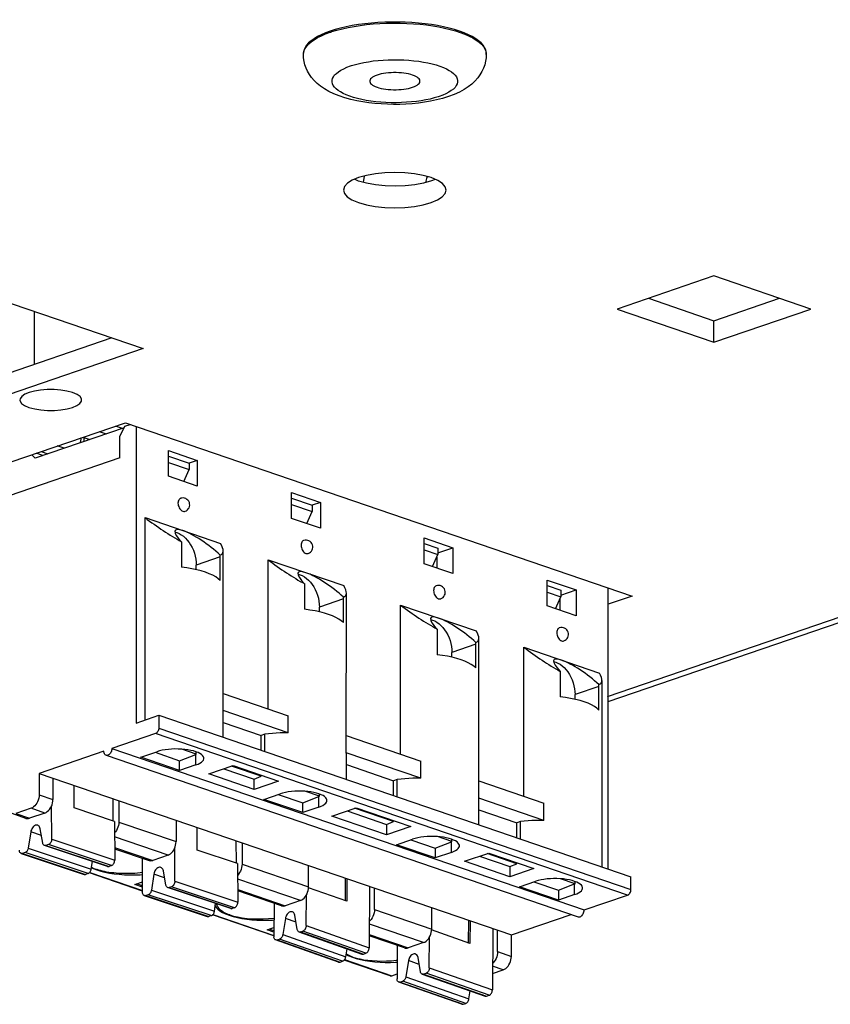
# Model space of a CAD drawing. Header units: inches. Extents: x 0 to 56.7, y 0 to 36.7.
# Tile 8 of 14: x 41.1 to 42.5, y 18.3 to 20. Entities that reach past the tile are written whole.
import ezdxf

# ---------------------------------------------------------------- set-up
doc = ezdxf.new("R2010")
doc.units = ezdxf.units.IN
doc.header["$LTSCALE"] = 3.116667
doc.header["$MEASUREMENT"] = 0
doc.layers.get('0').update_dxf_attribs({"linetype": 'CONTINUOUS'})

msp = doc.modelspace()

# ---------------------------------------------------------------- linework, layer by layer
at = {"color": 7, "linetype": 'Continuous'}
for p, q in [((42.1234, 18.7864), (49.4963, 21.3081)), ((42.1248, 18.7776), (49.5302, 21.3104)), ((41.6544, 19.935), (41.6457, 19.9323)), ((41.6457, 19.9304), (41.6467, 19.9308)), ((41.6467, 19.9308), (41.6477, 19.9311)), ((41.6477, 19.9311), (41.6487, 19.9314)), ((41.5996, 19.8923), (41.5998, 19.8947)), ((41.5996, 19.8923), (41.5996, 19.8942)), ((41.9145, 19.894), (41.9146, 19.8923)), ((41.9146, 19.8923), (41.9146, 19.8942)), ((41.6805, 19.8723), (41.6826, 19.8729)), ((41.8337, 19.8199), (41.8317, 19.8192)), ((41.6945, 19.6741), (41.6875, 19.6771)), ((41.7235, 19.6866), (41.7082, 19.6838)), ((41.8145, 19.6814), (41.8125, 19.6807)), ((41.831, 19.6752), (41.8197, 19.68)), ((41.6704, 19.6646), (41.6685, 19.6585)), ((41.8066, 19.6704), (41.7914, 19.6676)), ((40.8574, 19.5449), (41.3234, 19.3855)), ((42.3069, 19.5109), (42.1399, 19.4537)), ((42.474, 19.4537), (42.3069, 19.5109)), ((42.194, 19.4722), (42.3069, 19.4336)), ((42.3069, 19.4336), (42.4199, 19.4722)), ((42.1399, 19.4537), (42.3069, 19.3966)), ((42.3069, 19.3966), (42.474, 19.4537)), ((41.1355, 19.4498), (41.1355, 19.3582)), ((42.3069, 19.3966), (42.3069, 19.4336)), ((41.2693, 19.404), (41.0032, 19.313)), ((41.3234, 19.3855), (41.0032, 19.276)), ((40.896, 19.1222), (41.2928, 19.2579)), ((41.2906, 19.2492), (41.1377, 19.1969)), ((41.2877, 19.2482), (41.2761, 19.2522)), ((41.2836, 19.2344), (41.2919, 19.252)), ((41.2919, 19.252), (41.3009, 19.2551)), ((41.2928, 19.2579), (42.1658, 18.9593)), ((41.3114, 19.2515), (41.3114, 18.7407)), ((41.2157, 19.2236), (41.2175, 19.2322)), ((41.2197, 19.2329), (41.2314, 19.2289)), ((41.2218, 19.2256), (41.2218, 19.2322)), ((41.2478, 19.2425), (41.2595, 19.2385)), ((41.2836, 19.1974), (41.2836, 19.2344)), ((41.1873, 19.2138), (41.1756, 19.2178)), ((41.2285, 19.2279), (41.2285, 19.2299)), ((41.2836, 19.1974), (40.9551, 19.085)), ((41.1317, 19.2028), (41.1377, 19.1969)), ((41.1509, 19.2014), (41.1392, 19.2054)), ((41.1478, 19.2083), (41.1594, 19.2043)), ((41.3671, 19.21), (41.4167, 19.1931)), ((41.3671, 19.1657), (41.3671, 19.21)), ((41.3671, 19.2005), (41.4027, 19.1883)), ((41.3671, 19.1894), (41.4027, 19.1772)), ((41.4167, 19.1931), (41.4027, 19.1883)), ((41.4027, 19.1883), (41.4027, 19.1772)), ((41.4167, 19.1931), (41.4167, 19.1487)), ((41.4167, 19.1487), (41.3671, 19.1657)), ((41.3934, 19.1567), (41.4027, 19.1772)), ((41.5792, 19.1375), (41.6288, 19.1205)), ((41.5792, 19.0931), (41.5792, 19.1375)), ((41.5792, 19.128), (41.6149, 19.1158)), ((41.5792, 19.1169), (41.6149, 19.1047)), ((41.6288, 19.1205), (41.6149, 19.1158)), ((41.6149, 19.1158), (41.6149, 19.1047)), ((41.6288, 19.1205), (41.6288, 19.0762)), ((41.6055, 19.0841), (41.6149, 19.1047)), ((41.3267, 19.0944), (41.457, 19.0498)), ((41.3267, 18.746), (41.3267, 19.0944)), ((41.6288, 19.0762), (41.5792, 19.0931)), ((41.3781, 19.0696), (41.3817, 19.0686)), ((41.3895, 19.0497), (41.3895, 19.009)), ((41.8075, 19.0594), (41.857, 19.0425)), ((41.8075, 19.015), (41.8075, 19.0594)), ((41.8075, 19.0499), (41.8312, 19.0418)), ((41.4563, 19.0269), (41.4151, 19.0128)), ((41.4563, 19.029), (41.4562, 19.0301)), ((41.4563, 19.0279), (41.4563, 19.029)), ((41.4563, 19.0269), (41.4563, 19.0279)), ((41.4563, 18.9862), (41.4563, 19.0269)), ((41.4614, 18.762), (41.4615, 19.0371)), ((41.8075, 19.0388), (41.8312, 19.0307)), ((41.8218, 19.0101), (41.8312, 19.0307)), ((41.8312, 19.0336), (41.857, 19.0425)), ((41.8312, 19.0418), (41.8312, 19.0307)), ((41.857, 19.0425), (41.857, 18.9981)), ((41.4151, 19.0047), (41.4151, 19.0128)), ((41.5389, 19.0218), (41.6692, 18.9773)), ((41.5389, 18.7651), (41.5389, 19.0218)), ((41.857, 18.9981), (41.8075, 19.015)), ((41.8292, 19.0264), (41.8292, 19.0076)), ((41.5903, 18.997), (41.5939, 18.9961)), ((41.6016, 18.9772), (41.6016, 18.9365)), ((42.0196, 18.9869), (42.0692, 18.9699)), ((42.0196, 18.9425), (42.0196, 18.9869)), ((42.0196, 18.9774), (42.0433, 18.9693)), ((41.6735, 18.6894), (41.6736, 18.9646)), ((42.0196, 18.9663), (42.0433, 18.9582)), ((42.0433, 18.9611), (42.0692, 18.9699)), ((42.0433, 18.9693), (42.0433, 18.9582)), ((42.0692, 18.9699), (42.0692, 18.9255)), ((42.1248, 18.4892), (42.1248, 18.9733)), ((42.1658, 18.9593), (42.1248, 18.9453)), ((41.6684, 18.9543), (41.6273, 18.9402)), ((41.6684, 18.9564), (41.6684, 18.9575)), ((41.6684, 18.9554), (41.6684, 18.9564)), ((41.6684, 18.9543), (41.6684, 18.9554)), ((41.6684, 18.9136), (41.6684, 18.9543)), ((41.7671, 18.9438), (41.8974, 18.8992)), ((41.7671, 18.687), (41.7671, 18.9438)), ((42.0692, 18.9255), (42.0196, 18.9425)), ((42.0339, 18.9376), (42.0433, 18.9582)), ((42.0413, 18.9538), (42.0413, 18.9351)), ((41.6273, 18.9322), (41.6273, 18.9402)), ((41.8185, 18.919), (41.8221, 18.918)), ((41.8298, 18.8991), (41.8298, 18.8584)), ((41.8967, 18.8763), (41.8555, 18.8622)), ((41.8966, 18.8784), (41.8966, 18.8794)), ((41.8967, 18.8356), (41.8967, 18.8768)), ((41.9018, 18.6114), (41.9018, 18.8865)), ((41.8555, 18.8541), (41.8555, 18.8622)), ((41.9792, 18.8712), (42.1095, 18.8266)), ((41.9792, 18.6145), (41.9792, 18.8712)), ((42.0306, 18.8464), (42.0342, 18.8454)), ((42.042, 18.8266), (42.042, 18.7859)), ((42.1088, 18.8058), (42.1087, 18.8069)), ((42.114, 18.4929), (42.114, 18.8139)), ((41.4614, 18.7916), (41.5735, 18.7532)), ((42.1088, 18.8037), (42.0676, 18.7896)), ((42.0676, 18.7816), (42.0676, 18.7896)), ((42.1088, 18.8048), (42.1088, 18.8058)), ((42.1088, 18.8037), (42.1088, 18.8048)), ((42.1088, 18.763), (42.1088, 18.8037)), ((41.5735, 18.7236), (41.4614, 18.762)), ((41.4615, 18.7605), (41.4614, 18.762)), ((41.4615, 18.7161), (41.4615, 18.7605)), ((41.3114, 18.7407), (41.3504, 18.7541)), ((41.3504, 18.7541), (42.1638, 18.4759)), ((41.3504, 18.7541), (41.3504, 18.7319)), ((41.4615, 18.7417), (41.5268, 18.7193)), ((41.5735, 18.7236), (41.5735, 18.7532)), ((41.3448, 18.7226), (41.2697, 18.6969)), ((42.1582, 18.4444), (41.3448, 18.7226)), ((41.3504, 18.7319), (42.1638, 18.4537)), ((41.533, 18.7215), (41.5268, 18.7193)), ((41.533, 18.6916), (41.533, 18.7215)), ((41.5268, 18.6938), (41.5268, 18.7193)), ((41.6735, 18.719), (41.8017, 18.6752)), ((41.2557, 18.6921), (41.1444, 18.654)), ((41.2697, 18.6969), (42.0831, 18.4187)), ((41.3195, 18.6817), (41.3473, 18.6913)), ((41.3442, 18.6902), (41.3863, 18.6758)), ((41.4151, 18.6871), (41.3902, 18.6956)), ((41.4151, 18.6871), (41.4151, 18.6909)), ((41.8017, 18.6456), (41.6735, 18.6894)), ((41.6736, 18.6879), (41.6735, 18.6894)), ((41.6736, 18.6435), (41.6736, 18.6879)), ((41.2595, 18.6852), (42.0729, 18.407)), ((41.3863, 18.6589), (41.3195, 18.6817)), ((41.3863, 18.6758), (41.4141, 18.6867)), ((41.3863, 18.6589), (41.3863, 18.6758)), ((41.4141, 18.6867), (41.4151, 18.6871)), ((41.4141, 18.6684), (41.4141, 18.6867)), ((41.8017, 18.6456), (41.8017, 18.6752)), ((41.1444, 18.654), (41.9578, 18.3758)), ((41.1444, 18.654), (41.1444, 18.617)), ((41.4141, 18.6684), (41.3863, 18.6589)), ((41.4367, 18.6531), (41.4785, 18.6674)), ((41.4626, 18.6619), (41.5146, 18.6442)), ((41.5268, 18.6489), (41.4757, 18.6664)), ((41.4785, 18.6674), (41.5564, 18.6407)), ((41.6736, 18.6691), (41.755, 18.6413)), ((41.1681, 18.6459), (41.1681, 18.6089)), ((41.5146, 18.6264), (41.4367, 18.6531)), ((41.5146, 18.6442), (41.5268, 18.6489)), ((41.5146, 18.6264), (41.5146, 18.6442)), ((41.5564, 18.6407), (41.5146, 18.6264)), ((41.5268, 18.6489), (41.5268, 18.6508)), ((41.7613, 18.6434), (41.755, 18.6413)), ((41.755, 18.6157), (41.755, 18.6413)), ((41.7613, 18.6136), (41.7613, 18.6434)), ((41.9018, 18.641), (42.0139, 18.6026)), ((41.2046, 18.5944), (41.2044, 18.6335)), ((41.6272, 18.6146), (41.6023, 18.6231)), ((41.1444, 18.617), (41.1681, 18.6089)), ((41.2712, 18.6107), (41.2714, 18.5721)), ((41.2816, 18.6071), (41.2816, 18.5701)), ((41.5316, 18.6092), (41.5595, 18.6187)), ((41.5984, 18.5863), (41.5316, 18.6092)), ((41.5563, 18.6176), (41.5984, 18.6032)), ((41.5984, 18.6032), (41.6263, 18.6142)), ((41.5984, 18.5863), (41.5984, 18.6032)), ((41.6263, 18.6142), (41.6272, 18.6146)), ((41.6263, 18.5958), (41.6263, 18.6142)), ((41.6272, 18.6146), (41.6272, 18.6183)), ((42.0139, 18.573), (41.9018, 18.6114)), ((41.9018, 18.6099), (41.9018, 18.6114)), ((41.9018, 18.5655), (41.9018, 18.6099)), ((41.1305, 18.5938), (41.1042, 18.5848)), ((41.1541, 18.5857), (41.1305, 18.5938)), ((41.1659, 18.5406), (41.1656, 18.5978)), ((41.2742, 18.5712), (41.2046, 18.5944)), ((41.6263, 18.5958), (41.5984, 18.5863)), ((41.6488, 18.5805), (41.6906, 18.5948)), ((41.6748, 18.5894), (41.7429, 18.5661)), ((41.755, 18.5709), (41.6878, 18.5939)), ((41.6906, 18.5948), (41.7846, 18.5626)), ((41.9018, 18.5911), (41.9671, 18.5687)), ((42.0139, 18.573), (42.0139, 18.6026)), ((41.1214, 18.5765), (41.0978, 18.5846)), ((41.1042, 18.5848), (41.1278, 18.5767)), ((41.1541, 18.5857), (41.1278, 18.5767)), ((41.2742, 18.5712), (41.2745, 18.5045)), ((41.2816, 18.5701), (41.3802, 18.5364)), ((41.3802, 18.5734), (41.3802, 18.5364)), ((41.7429, 18.5483), (41.6488, 18.5805)), ((41.7429, 18.5661), (41.755, 18.5709)), ((41.755, 18.5709), (41.755, 18.5728)), ((41.9734, 18.5709), (41.9671, 18.5687)), ((41.9734, 18.541), (41.9734, 18.5709)), ((41.1298, 18.553), (41.1256, 18.5252)), ((41.1483, 18.5468), (41.1298, 18.553)), ((41.1506, 18.5338), (41.1461, 18.5585)), ((41.4167, 18.5218), (41.4165, 18.561)), ((41.7429, 18.5661), (41.7429, 18.5483)), ((41.7846, 18.5626), (41.7429, 18.5483)), ((41.9671, 18.5431), (41.9671, 18.5687)), ((41.1659, 18.5406), (41.2745, 18.5045)), ((41.3663, 18.5131), (41.2743, 18.5446)), ((41.4833, 18.5381), (41.4835, 18.4996)), ((41.7599, 18.5311), (41.7877, 18.5406)), ((41.7845, 18.5395), (41.8267, 18.5251)), ((41.8267, 18.5251), (41.8545, 18.5361)), ((41.8555, 18.5365), (41.8306, 18.545)), ((41.8545, 18.5361), (41.8555, 18.5365)), ((41.8545, 18.5178), (41.8545, 18.5361)), ((41.8555, 18.5365), (41.8555, 18.5403)), ((41.1256, 18.5252), (41.2342, 18.4891)), ((41.2621, 18.4937), (41.1536, 18.5298)), ((41.1604, 18.5313), (41.1561, 18.5298)), ((41.1561, 18.5298), (41.2647, 18.4937)), ((41.269, 18.4952), (41.1604, 18.5313)), ((41.2744, 18.5265), (41.3399, 18.5041)), ((41.2744, 18.5242), (41.3336, 18.504)), ((41.3781, 18.4681), (41.3778, 18.5252)), ((41.4863, 18.4987), (41.4167, 18.5218)), ((41.4938, 18.5345), (41.4938, 18.4975)), ((41.8267, 18.5083), (41.7599, 18.5311)), ((41.8267, 18.5251), (41.8267, 18.5083)), ((41.1133, 18.516), (41.2219, 18.4799)), ((41.1202, 18.5176), (41.1159, 18.5161)), ((41.1159, 18.5161), (41.2244, 18.48)), ((41.2287, 18.4814), (41.1202, 18.5176)), ((41.2342, 18.4891), (41.2362, 18.5023)), ((41.3224, 18.449), (41.3221, 18.5079)), ((41.3663, 18.5131), (41.3399, 18.5041)), ((41.8545, 18.5178), (41.8267, 18.5083)), ((41.8771, 18.5025), (41.9188, 18.5167)), ((41.955, 18.4758), (41.8771, 18.5025)), ((41.903, 18.5113), (41.955, 18.4935)), ((41.9671, 18.4983), (41.9161, 18.5158)), ((41.9188, 18.5167), (41.9968, 18.4901)), ((41.2345, 18.4915), (41.2374, 18.4901)), ((41.2374, 18.4901), (41.2435, 18.4878)), ((41.269, 18.4952), (41.2647, 18.4937)), ((41.3628, 18.4612), (41.3583, 18.486)), ((41.4863, 18.4987), (41.4866, 18.432)), ((41.4938, 18.4975), (41.6084, 18.4583)), ((41.6084, 18.4583), (41.6084, 18.4953)), ((41.955, 18.4935), (41.9671, 18.4983)), ((41.955, 18.4935), (41.955, 18.4758)), ((41.9968, 18.4901), (41.955, 18.4758)), ((41.9671, 18.4983), (41.9671, 18.5002)), ((41.2287, 18.4814), (41.2244, 18.48)), ((41.3224, 18.4513), (41.2308, 18.4826)), ((41.2315, 18.4833), (41.3224, 18.4522)), ((41.342, 18.4804), (41.3377, 18.4527)), ((41.3604, 18.4743), (41.342, 18.4804)), ((41.3781, 18.4681), (41.4866, 18.432)), ((41.5945, 18.4351), (41.4864, 18.472)), ((41.6718, 18.4736), (41.6716, 18.4347)), ((41.6746, 18.4727), (41.6744, 18.4337)), ((41.972, 18.4586), (41.9998, 18.4681)), ((42.0676, 18.464), (42.0427, 18.4725)), ((42.0676, 18.464), (42.0676, 18.4677)), ((42.1638, 18.4537), (42.1638, 18.4759)), ((41.3092, 18.4624), (41.3223, 18.4669)), ((41.3223, 18.458), (41.3092, 18.4624)), ((41.3223, 18.4603), (41.3126, 18.4636)), ((41.3377, 18.4527), (41.4463, 18.4165)), ((41.4743, 18.4211), (41.3657, 18.4572)), ((41.3725, 18.4588), (41.3682, 18.4573)), ((41.3682, 18.4573), (41.4768, 18.4212)), ((41.4811, 18.4226), (41.3725, 18.4588)), ((41.4865, 18.454), (41.5682, 18.4261)), ((41.5618, 18.4259), (41.4865, 18.4517)), ((41.6082, 18.4553), (41.6084, 18.4583)), ((41.6744, 18.4337), (41.6083, 18.4569)), ((41.7135, 18.4594), (41.713, 18.3535)), ((41.722, 18.4195), (41.722, 18.4565)), ((42.0388, 18.4357), (41.972, 18.4586)), ((41.9967, 18.467), (42.0388, 18.4526)), ((42.0388, 18.4526), (42.0667, 18.4636)), ((42.0388, 18.4526), (42.0388, 18.4357)), ((42.0667, 18.4636), (42.0676, 18.464)), ((42.0667, 18.4452), (42.0667, 18.4636)), ((41.3255, 18.4435), (41.434, 18.4073)), ((41.3323, 18.445), (41.328, 18.4435)), ((41.328, 18.4435), (41.4366, 18.4074)), ((41.4409, 18.4089), (41.3323, 18.445)), ((41.5945, 18.4351), (41.5682, 18.4261)), ((41.6044, 18.3917), (41.6047, 18.4445)), ((42.0667, 18.4452), (42.0388, 18.4357)), ((42.0831, 18.4187), (42.1582, 18.4444)), ((41.4463, 18.4165), (41.4483, 18.4297)), ((41.4811, 18.4226), (41.4768, 18.4212)), ((41.549, 18.4303), (41.5487, 18.3726)), ((41.722, 18.4195), (41.8206, 18.3858)), ((41.8206, 18.3858), (41.8206, 18.4228)), ((41.4409, 18.4089), (41.4366, 18.4074)), ((41.5487, 18.3739), (41.4429, 18.4101)), ((41.4436, 18.4108), (41.5487, 18.3748)), ((41.5686, 18.4039), (41.564, 18.3763)), ((41.5869, 18.3975), (41.5686, 18.4039)), ((41.5891, 18.3848), (41.5849, 18.4095)), ((41.8839, 18.4011), (41.8837, 18.3621)), ((41.8867, 18.4001), (41.8865, 18.3611)), ((41.9578, 18.3758), (42.0609, 18.4111)), ((41.5374, 18.3844), (41.5488, 18.3883)), ((41.5488, 18.3805), (41.5374, 18.3844)), ((41.5488, 18.3828), (41.5408, 18.3855)), ((41.5945, 18.3809), (41.5988, 18.3824)), ((41.7074, 18.3442), (41.5988, 18.3824)), ((41.6044, 18.3917), (41.713, 18.3535)), ((41.8066, 18.3625), (41.7132, 18.3945)), ((41.8204, 18.3828), (41.8206, 18.3858)), ((41.8865, 18.3611), (41.8205, 18.3843)), ((41.9257, 18.3868), (41.9251, 18.281)), ((41.9341, 18.3469), (41.9341, 18.3839)), ((41.6603, 18.329), (41.5517, 18.3671)), ((41.5543, 18.3671), (41.5586, 18.3686)), ((41.5543, 18.3671), (41.6628, 18.329)), ((41.6671, 18.3305), (41.5586, 18.3686)), ((41.564, 18.3763), (41.6726, 18.3381)), ((41.5919, 18.3809), (41.7005, 18.3427)), ((41.5945, 18.3809), (41.7031, 18.3428)), ((41.7131, 18.3765), (41.7803, 18.3535)), ((41.774, 18.3534), (41.7131, 18.3742)), ((41.8165, 18.3191), (41.8168, 18.3719)), ((41.9578, 18.3388), (41.9578, 18.3758)), ((41.6726, 18.3381), (41.6748, 18.3517)), ((41.7612, 18.3577), (41.7609, 18.3001)), ((41.8066, 18.3625), (41.7803, 18.3535)), ((41.7492, 18.3053), (41.6699, 18.3324)), ((41.6705, 18.3332), (41.7518, 18.3054)), ((41.6749, 18.3419), (41.6734, 18.3428)), ((41.7031, 18.3428), (41.7074, 18.3442)), ((41.8012, 18.3123), (41.797, 18.3369)), ((41.9341, 18.3469), (41.9578, 18.3388)), ((41.6628, 18.329), (41.6671, 18.3305)), ((41.7807, 18.3314), (41.7762, 18.3037)), ((41.7991, 18.3249), (41.7807, 18.3314)), ((41.8165, 18.3191), (41.9251, 18.281)), ((41.9439, 18.3156), (41.9253, 18.3219)), ((41.9253, 18.3092), (41.9439, 18.3156)), ((41.7518, 18.3054), (41.7609, 18.3085)), ((41.7762, 18.3037), (41.8847, 18.2656)), ((41.8041, 18.3083), (41.9126, 18.2702)), ((41.8066, 18.3084), (41.8109, 18.3098)), ((41.8066, 18.3084), (41.9152, 18.2702)), ((41.9195, 18.2717), (41.8109, 18.3098)), ((41.8724, 18.2564), (41.7638, 18.2946)), ((41.7664, 18.2946), (41.7707, 18.2961)), ((41.7664, 18.2946), (41.875, 18.2565)), ((41.8793, 18.2579), (41.7707, 18.2961)), ((41.8847, 18.2656), (41.887, 18.2792)), ((41.9152, 18.2702), (41.9195, 18.2717)), ((41.875, 18.2565), (41.8793, 18.2579))]:
    msp.add_line(p, q, dxfattribs=at)
for points in [[(41.8308, 19.9418), (41.8202, 19.9435), (41.8092, 19.945), (41.798, 19.9462), (41.7865, 19.9471), (41.7749, 19.9477), (41.7632, 19.948), (41.7514, 19.948), (41.7397, 19.9477), (41.728, 19.9471), (41.7166, 19.9462), (41.7053, 19.9451), (41.6943, 19.9436), (41.6837, 19.9418)], [(41.6868, 19.9405), (41.6974, 19.9422), (41.7084, 19.9436), (41.7196, 19.9447), (41.7311, 19.9455), (41.7427, 19.946), (41.7543, 19.9462), (41.766, 19.9461), (41.7776, 19.9457), (41.7891, 19.9451), (41.8005, 19.9441), (41.8116, 19.9429), (41.8224, 19.9414), (41.8328, 19.9396)], [(41.6457, 19.9323), (41.6377, 19.9293), (41.6304, 19.9262), (41.6237, 19.9228), (41.6179, 19.9193), (41.6127, 19.9157), (41.6084, 19.912), (41.605, 19.9081), (41.6024, 19.9042), (41.6006, 19.9002), (41.5997, 19.8962), (41.5996, 19.8942)], [(41.5998, 19.8947), (41.6007, 19.8987), (41.6025, 19.9026), (41.6052, 19.9065), (41.6087, 19.9103), (41.613, 19.914), (41.6181, 19.9176), (41.6239, 19.9211), (41.6305, 19.9244), (41.6378, 19.9275), (41.6457, 19.9304)], [(41.6487, 19.9314), (41.6574, 19.934), (41.6667, 19.9364), (41.6765, 19.9386), (41.6868, 19.9405)], [(41.6837, 19.9418), (41.6734, 19.9398), (41.6636, 19.9375), (41.6544, 19.935)], [(41.8599, 19.935), (41.8507, 19.9375), (41.841, 19.9398), (41.8308, 19.9418)], [(41.8328, 19.9396), (41.8428, 19.9375), (41.8524, 19.9352), (41.8614, 19.9327)], [(41.9146, 19.8942), (41.9145, 19.8962), (41.9136, 19.9002), (41.9118, 19.9042), (41.9092, 19.9081), (41.9058, 19.912), (41.9015, 19.9157), (41.8964, 19.9193), (41.8905, 19.9228), (41.8839, 19.9262), (41.8765, 19.9293), (41.8685, 19.9323), (41.8599, 19.935)], [(41.8614, 19.9327), (41.8699, 19.9299), (41.8777, 19.927), (41.8849, 19.9238), (41.8914, 19.9205), (41.8971, 19.917), (41.9021, 19.9134), (41.9062, 19.9097), (41.9096, 19.9058), (41.9121, 19.9019), (41.9137, 19.898), (41.9145, 19.8942)], [(41.6234, 19.8423), (41.6182, 19.8473), (41.6138, 19.8524), (41.61, 19.8577), (41.6069, 19.8631), (41.6043, 19.8686), (41.6023, 19.8743), (41.6008, 19.8802), (41.5999, 19.8862), (41.5996, 19.8923)], [(41.9146, 19.8923), (41.9143, 19.8863), (41.9134, 19.8803), (41.9119, 19.8743), (41.9098, 19.8685), (41.9071, 19.8627), (41.9038, 19.8571), (41.8998, 19.8516), (41.8951, 19.8463), (41.8896, 19.8412)], [(41.6826, 19.8729), (41.6892, 19.8749), (41.6963, 19.8767), (41.7039, 19.8783), (41.7118, 19.8797), (41.72, 19.8809), (41.7285, 19.8818), (41.7371, 19.8825), (41.7458, 19.8829), (41.7547, 19.8831), (41.7637, 19.8831), (41.7725, 19.8827), (41.7813, 19.8822), (41.7899, 19.8814), (41.7983, 19.8803), (41.8064, 19.8791), (41.8141, 19.8776), (41.8214, 19.8759), (41.8283, 19.874), (41.8348, 19.8719), (41.8407, 19.8696), (41.846, 19.8672), (41.8508, 19.8647), (41.8549, 19.862)], [(41.8317, 19.8192), (41.825, 19.8172), (41.8179, 19.8154), (41.8103, 19.8138), (41.8024, 19.8125), (41.7942, 19.8113), (41.7857, 19.8104), (41.7771, 19.8097), (41.7684, 19.8093), (41.7595, 19.8091), (41.7505, 19.8091), (41.7417, 19.8094), (41.7329, 19.81), (41.7243, 19.8108), (41.7159, 19.8118), (41.7078, 19.8131), (41.7001, 19.8146), (41.6928, 19.8163), (41.6859, 19.8182), (41.6794, 19.8203), (41.6735, 19.8225), (41.6682, 19.825), (41.6635, 19.8275), (41.6593, 19.8302), (41.6559, 19.833), (41.6531, 19.8358), (41.651, 19.8388), (41.6496, 19.8418), (41.6489, 19.8448), (41.649, 19.8478), (41.6497, 19.8509), (41.6512, 19.8538), (41.6534, 19.8568), (41.6563, 19.8596), (41.6599, 19.8624)], [(41.6599, 19.8624), (41.6641, 19.8651), (41.669, 19.8676), (41.6745, 19.87), (41.6805, 19.8723)], [(41.8004, 19.8461), (41.8004, 19.8469), (41.7999, 19.8484), (41.7989, 19.8499), (41.7975, 19.8514), (41.7957, 19.8528), (41.7934, 19.8542), (41.7908, 19.8554), (41.7878, 19.8566), (41.7844, 19.8576), (41.7808, 19.8585), (41.7768, 19.8593), (41.7727, 19.8599), (41.7684, 19.8604), (41.764, 19.8607), (41.7595, 19.8609), (41.755, 19.8609), (41.7505, 19.8607), (41.746, 19.8604), (41.7417, 19.8599), (41.7375, 19.8593), (41.7336, 19.8585), (41.7299, 19.8576), (41.7265, 19.8566)], [(41.8549, 19.862), (41.8583, 19.8592), (41.8611, 19.8563), (41.8632, 19.8534), (41.8646, 19.8504), (41.8653, 19.8474), (41.8652, 19.8443), (41.8645, 19.8413), (41.863, 19.8384), (41.8608, 19.8354), (41.8579, 19.8326), (41.8543, 19.8298), (41.8501, 19.8271), (41.8452, 19.8246), (41.8397, 19.8222), (41.8337, 19.8199)], [(41.671, 19.8175), (41.6611, 19.8208), (41.6518, 19.8246), (41.6433, 19.8286), (41.6359, 19.8329), (41.6293, 19.8375), (41.6234, 19.8423)], [(41.7265, 19.8566), (41.7234, 19.8554), (41.7208, 19.8542), (41.7185, 19.8528), (41.7167, 19.8514), (41.7153, 19.8499), (41.7143, 19.8484), (41.7139, 19.8469), (41.7138, 19.8461)], [(41.7138, 19.8461), (41.7139, 19.8453), (41.7143, 19.8438), (41.7153, 19.8423), (41.7167, 19.8408), (41.7185, 19.8394), (41.7208, 19.838), (41.7234, 19.8368), (41.7265, 19.8356), (41.7298, 19.8346), (41.7335, 19.8337), (41.7374, 19.8329), (41.7415, 19.8323), (41.7458, 19.8318), (41.7502, 19.8315), (41.7547, 19.8313), (41.7592, 19.8313), (41.7637, 19.8315), (41.7682, 19.8318), (41.7725, 19.8323), (41.7767, 19.8329)], [(41.7877, 19.8356), (41.7908, 19.8368), (41.7934, 19.838), (41.7957, 19.8394), (41.7975, 19.8408), (41.7989, 19.8423), (41.7999, 19.8438), (41.8004, 19.8453), (41.8004, 19.8461)], [(41.8896, 19.8412), (41.8834, 19.8363), (41.8763, 19.8317), (41.8684, 19.8274), (41.8595, 19.8233), (41.8496, 19.8196)], [(41.7767, 19.8329), (41.7807, 19.8337), (41.7843, 19.8346), (41.7877, 19.8356)], [(41.8496, 19.8196), (41.8394, 19.8164), (41.829, 19.8138), (41.8186, 19.8116), (41.8081, 19.8098), (41.7976, 19.8084), (41.787, 19.8073), (41.7763, 19.8066), (41.7656, 19.8062), (41.7549, 19.8061), (41.7442, 19.8063), (41.7335, 19.8069), (41.7229, 19.8077), (41.7123, 19.8089), (41.7019, 19.8105), (41.6915, 19.8124), (41.6813, 19.8147), (41.671, 19.8175)], [(41.8197, 19.68), (41.8059, 19.6838), (41.7908, 19.6866), (41.7742, 19.6883), (41.7571, 19.6888), (41.74, 19.6883), (41.7235, 19.6866)], [(41.7082, 19.6838), (41.6947, 19.68), (41.6837, 19.6755), (41.6754, 19.6703), (41.6704, 19.6646)], [(41.7914, 19.6676), (41.7749, 19.6659), (41.7577, 19.6652), (41.7403, 19.6658), (41.7236, 19.6675), (41.7084, 19.6703), (41.6945, 19.6741)], [(41.7029, 19.6718), (41.7037, 19.6752), (41.7047, 19.6828)], [(41.8267, 19.677), (41.82, 19.6742), (41.8066, 19.6704)], [(41.8129, 19.6819), (41.8117, 19.6784), (41.8101, 19.6714)], [(41.8457, 19.6585), (41.844, 19.6643), (41.8391, 19.67), (41.831, 19.6752)], [(41.6685, 19.6585), (41.6702, 19.6528), (41.6751, 19.6471), (41.6832, 19.6419), (41.6945, 19.6371)], [(41.6945, 19.6371), (41.7083, 19.6333), (41.7234, 19.6305), (41.74, 19.6288), (41.7571, 19.6282), (41.7742, 19.6288), (41.7907, 19.6305), (41.806, 19.6333), (41.8195, 19.637), (41.8305, 19.6416), (41.8388, 19.6468), (41.8439, 19.6525), (41.8457, 19.6585)], [(41.1701, 19.3151), (41.1583, 19.3151), (41.1469, 19.3142), (41.1363, 19.3125), (41.127, 19.3099), (41.1195, 19.3068), (41.1144, 19.3031)], [(41.202, 19.3099), (41.1922, 19.3125), (41.1816, 19.3142), (41.1701, 19.3151)], [(41.1144, 19.3031), (41.1117, 19.2992), (41.1113, 19.297)], [(41.2175, 19.297), (41.2172, 19.2989), (41.2147, 19.3029), (41.2097, 19.3065), (41.202, 19.3099)], [(41.1113, 19.297), (41.1116, 19.2952), (41.1141, 19.2912), (41.1192, 19.2875), (41.1268, 19.2842)], [(41.1268, 19.2842), (41.1367, 19.2816), (41.1472, 19.2798), (41.1588, 19.279), (41.1705, 19.279), (41.1819, 19.2799), (41.1925, 19.2816), (41.2018, 19.2841), (41.2093, 19.2873), (41.2144, 19.2909), (41.2172, 19.2948), (41.2175, 19.297)], [(41.3881, 19.1277), (41.3877, 19.1275), (41.3865, 19.1268), (41.3855, 19.1258), (41.3847, 19.1245), (41.384, 19.123), (41.3837, 19.1213), (41.3835, 19.1193)], [(41.3835, 19.1193), (41.3837, 19.1173), (41.384, 19.1154), (41.3847, 19.1134), (41.3855, 19.1115), (41.3865, 19.1098), (41.3877, 19.1083), (41.389, 19.1071), (41.3904, 19.1061), (41.3918, 19.1054), (41.3933, 19.1051), (41.3947, 19.1051), (41.3957, 19.1053)], [(41.3817, 19.0686), (41.3855, 19.067), (41.3892, 19.0649), (41.3928, 19.0623), (41.3962, 19.0592), (41.3995, 19.0557), (41.4026, 19.0518), (41.4053, 19.0475), (41.4078, 19.043), (41.41, 19.0382), (41.4118, 19.0332), (41.4132, 19.0282), (41.4143, 19.023), (41.4149, 19.0179), (41.4151, 19.0128)], [(41.3896, 19.0529), (41.3896, 19.0523), (41.3895, 19.0518), (41.3895, 19.0513), (41.3895, 19.0508), (41.3895, 19.0502), (41.3895, 19.0497)], [(41.6002, 19.0551), (41.5999, 19.055), (41.5987, 19.0543), (41.5976, 19.0533), (41.5968, 19.052), (41.5962, 19.0504), (41.5958, 19.0487), (41.5957, 19.0468)], [(41.5957, 19.0468), (41.5958, 19.0448), (41.5962, 19.0428), (41.5968, 19.0408), (41.5976, 19.039), (41.5986, 19.0373), (41.5998, 19.0358), (41.6011, 19.0345), (41.6025, 19.0335), (41.604, 19.0328), (41.6054, 19.0325), (41.6068, 19.0325), (41.6078, 19.0328)], [(41.4563, 18.9862), (41.4528, 18.9893), (41.4485, 18.9923), (41.4433, 18.9952), (41.4374, 18.9978), (41.4308, 19.0003), (41.4236, 19.0026), (41.4158, 19.0046), (41.4074, 19.0064), (41.3987, 19.0078), (41.3895, 19.009)], [(41.5939, 18.9961), (41.5976, 18.9945), (41.6013, 18.9924), (41.6049, 18.9898), (41.6084, 18.9867), (41.6116, 18.9831), (41.6147, 18.9792), (41.6175, 18.975), (41.62, 18.9704), (41.6221, 18.9656), (41.6239, 18.9607), (41.6254, 18.9556), (41.6264, 18.9505), (41.627, 18.9454), (41.6273, 18.9403)], [(41.6017, 18.9803), (41.6017, 18.9798), (41.6017, 18.9793), (41.6016, 18.9787), (41.6016, 18.9782), (41.6016, 18.9777), (41.6016, 18.9772)], [(41.8284, 18.977), (41.8281, 18.9769), (41.8269, 18.9762), (41.8259, 18.9752), (41.825, 18.9739), (41.8244, 18.9724), (41.824, 18.9707), (41.8239, 18.9687)], [(41.8239, 18.9687), (41.824, 18.9667), (41.8244, 18.9647), (41.825, 18.9628), (41.8259, 18.9609), (41.8269, 18.9592), (41.8281, 18.9577), (41.8294, 18.9564), (41.8308, 18.9555), (41.8322, 18.9548), (41.8337, 18.9544), (41.8351, 18.9545), (41.8361, 18.9547)], [(41.6684, 18.9136), (41.6649, 18.9168), (41.6606, 18.9198), (41.6555, 18.9226), (41.6496, 18.9253), (41.643, 18.9278), (41.6357, 18.93), (41.6279, 18.932), (41.6196, 18.9338), (41.6108, 18.9353), (41.6016, 18.9365)], [(41.8221, 18.918), (41.8259, 18.9164), (41.8296, 18.9143), (41.8332, 18.9117), (41.8366, 18.9086), (41.8399, 18.9051), (41.8429, 18.9012), (41.8457, 18.8969), (41.8482, 18.8924), (41.8504, 18.8876), (41.8522, 18.8826), (41.8536, 18.8775), (41.8547, 18.8724), (41.8553, 18.8673), (41.8555, 18.8622)], [(41.83, 18.9022), (41.8299, 18.9017), (41.8299, 18.9012), (41.8299, 18.9007), (41.8299, 18.9002), (41.8298, 18.8996), (41.8298, 18.8991)], [(42.0406, 18.9045), (42.0402, 18.9044), (42.0391, 18.9037), (42.038, 18.9027), (42.0372, 18.9014), (42.0365, 18.8998), (42.0362, 18.8981), (42.036, 18.8962)], [(42.036, 18.8962), (42.0362, 18.8942), (42.0365, 18.8922), (42.0372, 18.8902), (42.038, 18.8884), (42.039, 18.8867), (42.0402, 18.8852), (42.0415, 18.8839), (42.0429, 18.8829), (42.0443, 18.8822), (42.0458, 18.8819), (42.0472, 18.8819), (42.0482, 18.8821)], [(41.8967, 18.8768), (41.8966, 18.8773), (41.8966, 18.8784)], [(41.8967, 18.8356), (41.8931, 18.8387), (41.8888, 18.8417), (41.8837, 18.8446), (41.8778, 18.8472), (41.8712, 18.8497), (41.864, 18.852), (41.8561, 18.854), (41.8478, 18.8557), (41.839, 18.8572), (41.8298, 18.8584)], [(42.0342, 18.8454), (42.038, 18.8439), (42.0417, 18.8418), (42.0453, 18.8391), (42.0488, 18.8361), (42.052, 18.8325), (42.0551, 18.8286), (42.0578, 18.8244), (42.0603, 18.8198), (42.0625, 18.815), (42.0643, 18.8101), (42.0657, 18.805), (42.0668, 18.7998), (42.0674, 18.7947), (42.0676, 18.7897)], [(42.0421, 18.8297), (42.0421, 18.8292), (42.042, 18.8286), (42.042, 18.8281), (42.042, 18.8276), (42.042, 18.8271), (42.042, 18.8266)], [(42.1088, 18.763), (42.1053, 18.7662), (42.101, 18.7691), (42.0958, 18.772), (42.09, 18.7747), (42.0834, 18.7772), (42.0761, 18.7794), (42.0683, 18.7814), (42.0599, 18.7832), (42.0512, 18.7847), (42.042, 18.7859)], [(41.3504, 18.7319), (41.3503, 18.7304), (41.35, 18.7289), (41.3495, 18.7274), (41.3488, 18.7261), (41.3479, 18.7249), (41.347, 18.7239), (41.3459, 18.7231), (41.3448, 18.7226)], [(41.5735, 18.7236), (41.5666, 18.7237), (41.5598, 18.7235), (41.5529, 18.7232), (41.5462, 18.7228), (41.5395, 18.7222), (41.533, 18.7215)], [(41.2595, 18.6852), (41.2593, 18.6853), (41.2583, 18.6858), (41.2574, 18.6867), (41.2567, 18.6878), (41.2562, 18.6891), (41.2559, 18.6905), (41.2557, 18.6921)], [(41.2697, 18.6969), (41.2695, 18.6952), (41.2692, 18.6935), (41.2687, 18.6919), (41.268, 18.6904), (41.2672, 18.6889), (41.2662, 18.6877), (41.2651, 18.6866), (41.2639, 18.6858), (41.2627, 18.6853), (41.2615, 18.685), (41.2604, 18.685), (41.2595, 18.6852)], [(41.418, 18.6897), (41.4143, 18.6912), (41.41, 18.6925), (41.4054, 18.6936), (41.4004, 18.6945), (41.3951, 18.6952), (41.3895, 18.6957), (41.3839, 18.6959), (41.3782, 18.696), (41.3725, 18.6957), (41.3669, 18.6953), (41.3615, 18.6946), (41.3564, 18.6937), (41.3517, 18.6926), (41.3473, 18.6913)], [(41.428, 18.6798), (41.4279, 18.6808), (41.4272, 18.6827), (41.4259, 18.6846), (41.4239, 18.6864), (41.4212, 18.6881), (41.418, 18.6897)], [(41.4141, 18.6684), (41.418, 18.6699), (41.4212, 18.6715), (41.4239, 18.6732), (41.4259, 18.675), (41.4272, 18.6769), (41.4279, 18.6789), (41.428, 18.6798)], [(41.8017, 18.6456), (41.7948, 18.6456), (41.788, 18.6455), (41.7812, 18.6452), (41.7744, 18.6447), (41.7678, 18.6442), (41.7613, 18.6434)], [(41.6302, 18.6172), (41.6264, 18.6187), (41.6222, 18.6199), (41.6175, 18.6211), (41.6125, 18.622), (41.6072, 18.6227), (41.6017, 18.6231), (41.596, 18.6234), (41.5904, 18.6234), (41.5846, 18.6232), (41.579, 18.6227), (41.5736, 18.622), (41.5685, 18.6211), (41.5638, 18.62), (41.5595, 18.6187)], [(41.1444, 18.617), (41.1442, 18.614), (41.1437, 18.6111), (41.1429, 18.6081), (41.1417, 18.6052), (41.1403, 18.6026), (41.1387, 18.6001), (41.1368, 18.598), (41.1348, 18.5962), (41.1327, 18.5948), (41.1305, 18.5938)], [(41.1541, 18.5857), (41.1563, 18.5867), (41.1584, 18.5881), (41.1605, 18.5899), (41.1623, 18.592), (41.164, 18.5945), (41.1654, 18.5971), (41.1665, 18.6), (41.1674, 18.603), (41.1679, 18.6059), (41.1681, 18.6089)], [(41.6263, 18.5958), (41.6301, 18.5973), (41.6333, 18.5989), (41.636, 18.6007), (41.638, 18.6025), (41.6394, 18.6044), (41.64, 18.6063), (41.6401, 18.6073)], [(41.6401, 18.6073), (41.64, 18.6082), (41.6394, 18.6102), (41.638, 18.612), (41.636, 18.6139), (41.6334, 18.6156), (41.6302, 18.6172)], [(41.1214, 18.5765), (41.1225, 18.5763), (41.1242, 18.5761), (41.126, 18.5762), (41.1278, 18.5767)], [(41.2816, 18.5701), (41.2815, 18.5671), (41.2809, 18.5641), (41.2801, 18.5612), (41.279, 18.5583), (41.2776, 18.5556), (41.2759, 18.5532), (41.2743, 18.5513)], [(42.0139, 18.573), (42.007, 18.573), (42.0001, 18.5729), (41.9933, 18.5726), (41.9866, 18.5722), (41.9799, 18.5716), (41.9734, 18.5709)], [(41.1417, 18.5646), (41.1407, 18.5648), (41.1393, 18.5648), (41.1379, 18.5645), (41.1365, 18.5638), (41.1352, 18.5629), (41.1339, 18.5617), (41.1327, 18.5602), (41.1317, 18.5586), (41.1309, 18.5568), (41.1302, 18.5549), (41.1298, 18.553)], [(41.1461, 18.5585), (41.1457, 18.5602), (41.145, 18.5617), (41.1442, 18.5629), (41.1432, 18.5638), (41.142, 18.5645), (41.1417, 18.5646)], [(41.1659, 18.5406), (41.1658, 18.5391), (41.1655, 18.5376), (41.165, 18.5362), (41.1643, 18.5348), (41.1635, 18.5336), (41.1626, 18.5326), (41.1615, 18.5319), (41.1604, 18.5313)], [(41.3663, 18.5131), (41.3685, 18.5141), (41.3706, 18.5155), (41.3726, 18.5173), (41.3745, 18.5195), (41.3761, 18.5219), (41.3775, 18.5246), (41.3787, 18.5274), (41.3795, 18.5304), (41.38, 18.5334), (41.3802, 18.5364)], [(41.8584, 18.5391), (41.8546, 18.5406), (41.8504, 18.5419), (41.8458, 18.543), (41.8407, 18.5439), (41.8354, 18.5446), (41.8299, 18.5451), (41.8243, 18.5453), (41.8186, 18.5453), (41.8129, 18.5451), (41.8073, 18.5447), (41.8019, 18.544), (41.7968, 18.5431), (41.7921, 18.5419), (41.7877, 18.5406)], [(41.8684, 18.5292), (41.8683, 18.5302), (41.8676, 18.5321), (41.8662, 18.534), (41.8642, 18.5358), (41.8616, 18.5375), (41.8584, 18.5391)], [(41.1133, 18.516), (41.1128, 18.5163), (41.1119, 18.5169), (41.1112, 18.5178), (41.1107, 18.5189), (41.1104, 18.5201), (41.1103, 18.5216)], [(41.1256, 18.5252), (41.1253, 18.5239), (41.1249, 18.5227), (41.1243, 18.5215), (41.1237, 18.5204), (41.1229, 18.5194), (41.122, 18.5186), (41.1211, 18.518), (41.1202, 18.5176)], [(41.1536, 18.5298), (41.1534, 18.5299), (41.1526, 18.5303), (41.1519, 18.5309), (41.1514, 18.5317), (41.1509, 18.5327), (41.1506, 18.5338)], [(41.1561, 18.5298), (41.1551, 18.5296), (41.1542, 18.5296), (41.1536, 18.5298)], [(41.8545, 18.5178), (41.8584, 18.5193), (41.8616, 18.5209), (41.8642, 18.5226), (41.8662, 18.5244), (41.8676, 18.5263), (41.8683, 18.5283), (41.8684, 18.5292)], [(41.1159, 18.5161), (41.1148, 18.5159), (41.1137, 18.5159), (41.1133, 18.516)], [(41.269, 18.4952), (41.2701, 18.4957), (41.2711, 18.4965), (41.2721, 18.4975), (41.2729, 18.4987), (41.2736, 18.5001), (41.2741, 18.5015), (41.2744, 18.503), (41.2745, 18.5045)], [(41.3336, 18.504), (41.3346, 18.5037), (41.3363, 18.5035), (41.3381, 18.5037), (41.3399, 18.5041)], [(41.2287, 18.4814), (41.2297, 18.4819), (41.2306, 18.4825), (41.2315, 18.4833), (41.2322, 18.4843), (41.2329, 18.4853), (41.2335, 18.4865), (41.2339, 18.4878), (41.2342, 18.4891)], [(41.2347, 18.4924), (41.2387, 18.4904), (41.2443, 18.4882)], [(41.2435, 18.4878), (41.2503, 18.4857), (41.2576, 18.4839), (41.2655, 18.4823), (41.2737, 18.4811), (41.2824, 18.4801), (41.2912, 18.4795), (41.3001, 18.4791), (41.3091, 18.4791), (41.3181, 18.4795), (41.3222, 18.4798)], [(41.3222, 18.483), (41.3182, 18.4826), (41.3137, 18.4822), (41.3091, 18.4818), (41.3045, 18.4816), (41.2999, 18.4814), (41.2953, 18.4814), (41.2908, 18.4814), (41.2862, 18.4815), (41.2817, 18.4818), (41.2772, 18.4821), (41.2729, 18.4825), (41.2687, 18.4829), (41.2646, 18.4835), (41.2606, 18.4841), (41.2569, 18.4849), (41.2534, 18.4856), (41.2501, 18.4864), (41.2471, 18.4873), (41.2443, 18.4882)], [(41.2621, 18.4937), (41.2628, 18.4935), (41.2637, 18.4935), (41.2647, 18.4937)], [(41.3538, 18.492), (41.3528, 18.4922), (41.3515, 18.4922), (41.3501, 18.4919), (41.3487, 18.4913), (41.3473, 18.4903), (41.346, 18.4891), (41.3449, 18.4877), (41.3438, 18.4861), (41.343, 18.4843), (41.3424, 18.4824), (41.342, 18.4804)], [(41.3583, 18.486), (41.3578, 18.4877), (41.3572, 18.4891), (41.3563, 18.4903), (41.3553, 18.4913), (41.3541, 18.4919), (41.3538, 18.492)], [(41.4938, 18.4975), (41.4936, 18.4945), (41.4931, 18.4916), (41.4922, 18.4886), (41.4911, 18.4857), (41.4897, 18.4831), (41.488, 18.4806), (41.4864, 18.4787)], [(41.2219, 18.4799), (41.2223, 18.4798), (41.2233, 18.4797), (41.2244, 18.48)], [(41.3781, 18.4681), (41.378, 18.4665), (41.3777, 18.4651), (41.3771, 18.4636), (41.3765, 18.4623), (41.3756, 18.4611), (41.3747, 18.4601), (41.3737, 18.4593), (41.3725, 18.4588)], [(42.0705, 18.4666), (42.0668, 18.468), (42.0625, 18.4693), (42.0579, 18.4704), (42.0529, 18.4714), (42.0476, 18.4721), (42.0421, 18.4725), (42.0364, 18.4728), (42.0307, 18.4728), (42.025, 18.4726), (42.0194, 18.4721), (42.014, 18.4714), (42.0089, 18.4705), (42.0042, 18.4694), (41.9998, 18.4681)], [(41.3377, 18.4527), (41.3374, 18.4513), (41.337, 18.4501), (41.3365, 18.4489), (41.3358, 18.4478), (41.335, 18.4469), (41.3342, 18.4461), (41.3333, 18.4454), (41.3323, 18.445)], [(41.3657, 18.4572), (41.3655, 18.4573), (41.3647, 18.4577), (41.3641, 18.4584), (41.3635, 18.4592), (41.3631, 18.4601), (41.3628, 18.4612)], [(41.3682, 18.4573), (41.3673, 18.4571), (41.3664, 18.4571), (41.3657, 18.4572)], [(41.5945, 18.4351), (41.5967, 18.4361), (41.5988, 18.4374), (41.6008, 18.4392), (41.6027, 18.4414), (41.6043, 18.4438), (41.6058, 18.4465), (41.6069, 18.4494), (41.6077, 18.4523), (41.6082, 18.4553)], [(42.0667, 18.4452), (42.0705, 18.4467), (42.0737, 18.4483), (42.0764, 18.45), (42.0784, 18.4519), (42.0797, 18.4538), (42.0804, 18.4557), (42.0805, 18.4567)], [(42.0805, 18.4567), (42.0804, 18.4576), (42.0797, 18.4595), (42.0784, 18.4614), (42.0764, 18.4632), (42.0737, 18.465), (42.0705, 18.4666)], [(42.1582, 18.4444), (42.1594, 18.4449), (42.1604, 18.4457), (42.1613, 18.4467), (42.1622, 18.4479), (42.1629, 18.4492), (42.1634, 18.4507), (42.1637, 18.4521), (42.1638, 18.4537)], [(41.3255, 18.4435), (41.3249, 18.4437), (41.3241, 18.4444), (41.3234, 18.4452), (41.3228, 18.4463), (41.3225, 18.4476), (41.3224, 18.449)], [(41.328, 18.4435), (41.3269, 18.4433), (41.3259, 18.4434), (41.3255, 18.4435)], [(41.4409, 18.4089), (41.4418, 18.4093), (41.4427, 18.4099), (41.4436, 18.4107), (41.4444, 18.4117), (41.445, 18.4128), (41.4456, 18.414), (41.446, 18.4152), (41.4463, 18.4165)], [(41.4477, 18.4257), (41.4493, 18.4231), (41.452, 18.4201), (41.4557, 18.4173), (41.4603, 18.4146), (41.4656, 18.412), (41.4717, 18.4097)], [(41.4726, 18.4101), (41.47, 18.411), (41.4675, 18.4121), (41.465, 18.4132), (41.4627, 18.4145), (41.4605, 18.4158), (41.4585, 18.4172), (41.4567, 18.4186), (41.4551, 18.4201), (41.4537, 18.4217), (41.4526, 18.4233), (41.4516, 18.425), (41.451, 18.4266), (41.4506, 18.4283), (41.4505, 18.429)], [(41.4743, 18.4211), (41.4749, 18.421), (41.4758, 18.4209), (41.4768, 18.4212)], [(41.4811, 18.4226), (41.4822, 18.4232), (41.4833, 18.4239), (41.4842, 18.425), (41.485, 18.4262), (41.4857, 18.4275), (41.4862, 18.4289), (41.4865, 18.4304), (41.4866, 18.432)], [(41.5618, 18.4259), (41.5629, 18.4256), (41.5646, 18.4255), (41.5664, 18.4256), (41.5682, 18.4261)], [(41.722, 18.4195), (41.7218, 18.4165), (41.7213, 18.4135), (41.7205, 18.4105), (41.7193, 18.4077), (41.7179, 18.405), (41.7163, 18.4025), (41.7144, 18.4004), (41.7132, 18.3993)], [(42.0729, 18.407), (42.0737, 18.4068), (42.0749, 18.4068), (42.0761, 18.407), (42.0773, 18.4076), (42.0785, 18.4084), (42.0796, 18.4094), (42.0806, 18.4107), (42.0814, 18.4121), (42.0821, 18.4137), (42.0826, 18.4153), (42.083, 18.417), (42.0831, 18.4187)], [(41.434, 18.4073), (41.4344, 18.4072), (41.4355, 18.4072), (41.4366, 18.4074)], [(41.4717, 18.4097), (41.4785, 18.4076), (41.4858, 18.4058), (41.4937, 18.4043), (41.502, 18.403), (41.5106, 18.402), (41.5194, 18.4014), (41.5284, 18.4011), (41.5374, 18.4011), (41.5464, 18.4014), (41.5489, 18.4016)], [(41.4726, 18.4101), (41.4791, 18.4082), (41.4862, 18.4066), (41.494, 18.4053), (41.5024, 18.4043), (41.5114, 18.4036), (41.5207, 18.4033), (41.53, 18.4034), (41.5393, 18.4039), (41.5484, 18.4047), (41.5489, 18.4048)], [(41.5806, 18.4154), (41.5795, 18.4157), (41.5781, 18.4157), (41.5767, 18.4154), (41.5753, 18.4147), (41.574, 18.4138), (41.5727, 18.4126), (41.5715, 18.4112), (41.5705, 18.4095), (41.5696, 18.4078), (41.569, 18.4059), (41.5686, 18.4039)], [(41.5849, 18.4095), (41.5844, 18.4112), (41.5838, 18.4126), (41.583, 18.4138), (41.582, 18.4147), (41.5808, 18.4154), (41.5806, 18.4154)], [(41.5919, 18.3809), (41.5918, 18.3809), (41.591, 18.3813), (41.5903, 18.382), (41.5898, 18.3828), (41.5894, 18.3837), (41.5891, 18.3848)], [(41.6044, 18.3917), (41.6043, 18.3901), (41.604, 18.3887), (41.6034, 18.3872), (41.6028, 18.3859), (41.6019, 18.3847), (41.601, 18.3837), (41.5999, 18.3829), (41.5988, 18.3824)], [(41.8066, 18.3625), (41.8089, 18.3635), (41.811, 18.3649), (41.813, 18.3667), (41.8148, 18.3688), (41.8165, 18.3713), (41.8179, 18.374), (41.819, 18.3768), (41.8199, 18.3798), (41.8204, 18.3828)], [(41.5517, 18.3671), (41.5512, 18.3673), (41.5503, 18.368), (41.5497, 18.3688), (41.5492, 18.3699), (41.5488, 18.3712), (41.5487, 18.3726)], [(41.5543, 18.3671), (41.5531, 18.3669), (41.5521, 18.367), (41.5517, 18.3671)], [(41.564, 18.3763), (41.5637, 18.375), (41.5633, 18.3737), (41.5627, 18.3725), (41.5621, 18.3714), (41.5613, 18.3705), (41.5604, 18.3697), (41.5595, 18.3691), (41.5586, 18.3686)], [(41.5945, 18.3809), (41.5935, 18.3807), (41.5926, 18.3807), (41.5919, 18.3809)], [(41.7074, 18.3442), (41.7085, 18.3448), (41.7095, 18.3455), (41.7105, 18.3466), (41.7113, 18.3478), (41.712, 18.3491), (41.7125, 18.3505), (41.7129, 18.352), (41.713, 18.3535)], [(41.774, 18.3534), (41.775, 18.3531), (41.7767, 18.3529), (41.7785, 18.353), (41.7803, 18.3535)], [(41.6671, 18.3305), (41.6681, 18.3309), (41.669, 18.3315), (41.6699, 18.3323), (41.6706, 18.3333), (41.6713, 18.3344), (41.6719, 18.3356), (41.6723, 18.3368), (41.6726, 18.3381)], [(41.6732, 18.3416), (41.6777, 18.3395), (41.6839, 18.3372)], [(41.6847, 18.3375), (41.6821, 18.3385), (41.6796, 18.3395), (41.6772, 18.3407), (41.6749, 18.3419)], [(41.6839, 18.3372), (41.6907, 18.3351), (41.698, 18.3333), (41.7058, 18.3317), (41.7141, 18.3304), (41.7227, 18.3295), (41.7316, 18.3288), (41.7405, 18.3285), (41.7495, 18.3285), (41.7585, 18.3288), (41.761, 18.329)], [(41.6847, 18.3375), (41.6904, 18.3358), (41.6966, 18.3344), (41.7033, 18.3331), (41.7105, 18.3322), (41.7183, 18.3314), (41.7264, 18.3309), (41.7346, 18.3308), (41.7428, 18.3309), (41.7511, 18.3313), (41.7592, 18.332), (41.761, 18.3323)], [(41.7005, 18.3427), (41.7012, 18.3426), (41.7021, 18.3426), (41.7031, 18.3428)], [(41.7927, 18.3429), (41.7916, 18.3432), (41.7903, 18.3432), (41.7889, 18.3428), (41.7875, 18.3422), (41.7861, 18.3413), (41.7848, 18.3401), (41.7837, 18.3386), (41.7826, 18.337), (41.7818, 18.3352), (41.7811, 18.3333), (41.7807, 18.3314)], [(41.797, 18.3369), (41.7966, 18.3386), (41.7959, 18.34), (41.7951, 18.3413), (41.7941, 18.3422), (41.7929, 18.3428), (41.7927, 18.3429)], [(41.9341, 18.3469), (41.934, 18.3439), (41.9335, 18.3409), (41.9326, 18.338), (41.9315, 18.3351), (41.9301, 18.3324), (41.9284, 18.33), (41.9265, 18.3278), (41.9254, 18.3268)], [(41.9439, 18.3156), (41.9461, 18.3166), (41.9482, 18.318), (41.9502, 18.3198), (41.9521, 18.3219), (41.9537, 18.3243), (41.9551, 18.327), (41.9563, 18.3299), (41.9571, 18.3329), (41.9576, 18.3358), (41.9578, 18.3388)], [(41.6603, 18.329), (41.6607, 18.3288), (41.6617, 18.3288), (41.6628, 18.329)], [(41.8165, 18.3191), (41.8164, 18.3176), (41.8161, 18.3161), (41.8156, 18.3147), (41.8149, 18.3133), (41.814, 18.3121), (41.8131, 18.3111), (41.8121, 18.3104), (41.8109, 18.3098)], [(41.7492, 18.3053), (41.7496, 18.3052), (41.7507, 18.3051), (41.7518, 18.3054)], [(41.7638, 18.2946), (41.7633, 18.2948), (41.7625, 18.2954), (41.7618, 18.2963), (41.7613, 18.2974), (41.761, 18.2986), (41.7609, 18.3001)], [(41.7762, 18.3037), (41.7759, 18.3024), (41.7754, 18.3012), (41.7749, 18.3), (41.7742, 18.2989), (41.7734, 18.2979), (41.7726, 18.2971), (41.7717, 18.2965), (41.7707, 18.2961)], [(41.8041, 18.3083), (41.8039, 18.3084), (41.8032, 18.3088), (41.8025, 18.3094), (41.8019, 18.3102), (41.8015, 18.3112), (41.8012, 18.3123)], [(41.8066, 18.3084), (41.8057, 18.3081), (41.8048, 18.3081), (41.8041, 18.3083)], [(41.7664, 18.2946), (41.7653, 18.2944), (41.7643, 18.2944), (41.7638, 18.2946)], [(41.9195, 18.2717), (41.9206, 18.2722), (41.9217, 18.273), (41.9226, 18.274), (41.9235, 18.2752), (41.9241, 18.2765), (41.9247, 18.278), (41.925, 18.2795), (41.9251, 18.281)], [(41.8793, 18.2579), (41.8802, 18.2584), (41.8811, 18.259), (41.882, 18.2598), (41.8828, 18.2607), (41.8835, 18.2618), (41.884, 18.263), (41.8844, 18.2643), (41.8847, 18.2656)], [(41.9126, 18.2702), (41.9133, 18.27), (41.9142, 18.27), (41.9152, 18.2702)], [(41.8724, 18.2564), (41.8728, 18.2563), (41.8738, 18.2562), (41.875, 18.2565)]]:
    msp.add_lwpolyline(points, dxfattribs=at)
for centre in [(41.3919, 19.1165), (41.604, 19.0439), (41.8322, 18.9659), (42.0444, 18.8933)]:
    msp.add_arc(centre, 0.0118, 288.8817, 108.8817, dxfattribs=at)
for centre, major_axis, start_param, end_param in [((41.3569, 19.1066), (0.1033, -0.0738), -1.708704, -1.097979), ((41.4253, 19.0391), (0.0467, -0.0334), 7.294549, 10.294246), ((41.3569, 19.1066), (0.1033, -0.0738), -0.162783, 0.447943), ((41.5691, 19.034), (0.1033, -0.0738), -1.708704, -1.097979), ((41.6374, 18.9666), (0.0467, -0.0334), 7.294549, 10.294246), ((41.5691, 19.034), (0.1033, -0.0738), -0.162783, 0.447943), ((41.7973, 18.956), (0.1033, -0.0738), -1.708704, -1.097979), ((41.8657, 18.8885), (0.0467, -0.0334), 7.294549, 10.294246), ((41.7973, 18.956), (0.1033, -0.0738), -0.162783, 0.447943), ((42.0094, 18.8834), (0.1033, -0.0738), -1.708704, -1.097979), ((42.0778, 18.8159), (0.0467, -0.0334), 7.294549, 10.294246), ((42.0094, 18.8834), (0.1033, -0.0738), -0.162783, 0.447943)]:
    msp.add_ellipse(centre, major_axis=major_axis, ratio=0.218606, start_param=start_param, end_param=end_param, dxfattribs=at)

doc.saveas('drawing.dxf')
